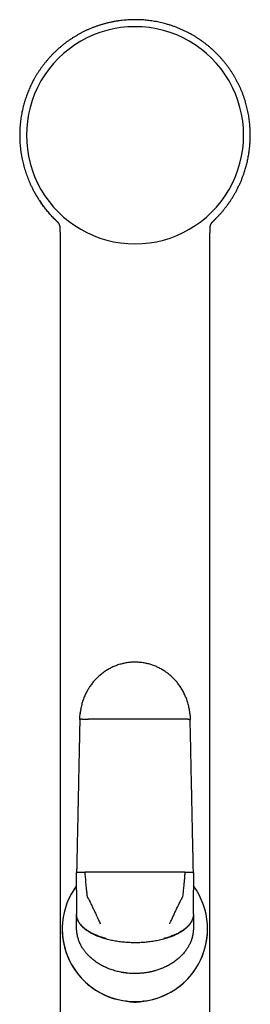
# Model space of a CAD drawing. Header units: millimetres. Extents: x 8 to 880, y 12 to 790.
# Tile 23 of 25: x 497 to 533, y 638 to 790. Entities that reach past the tile are written whole.
import ezdxf

# ---------------------------------------------------------------- set-up
doc = ezdxf.new("R2010")
doc.units = ezdxf.units.MM

msp = doc.modelspace()

# ---------------------------------------------------------------- linework, layer by layer
at = {"color": 7, "linetype": 'Continuous', "lineweight": 30}
for p, q in [((527.01, 759.07), (527.06, 759.12)), ((503.37, 758.19), (503.37, 758.15)), ((526.56, 758.2), (526.57, 758.22)), ((526.56, 758.15), (526.56, 758.18)), ((503.42, 754.84), (503.42, 754.84)), ((526.51, 754.84), (526.51, 754.84)), ((505.97, 656.01), (505.97, 658.74)), ((523.97, 658.74), (523.97, 656.01)), ((505.97, 656.01), (505.97, 655.76)), ((505.97, 655.76), (505.97, 654.26)), ((523.97, 655.76), (523.97, 656.01)), ((523.97, 654.26), (523.97, 655.76)), ((505.97, 654.26), (505.97, 653.43)), ((523.97, 653.43), (523.97, 654.26)), ((505.97, 653.43), (505.97, 652.3)), ((523.97, 652.3), (523.97, 653.43)), ((505.97, 652.3), (505.97, 652.26)), ((505.97, 651.41), (505.97, 652.26)), ((505.97, 650.18), (505.97, 651.41)), ((523.97, 652.26), (523.97, 652.3)), ((523.97, 652.26), (523.97, 651.41)), ((523.97, 651.41), (523.97, 650.18)), ((503.75, 650.04), (503.75, 650.04)), ((505.97, 650.17), (505.97, 650.18)), ((505.97, 650.17), (505.97, 650.17)), ((523.97, 650.18), (523.97, 650.17)), ((523.97, 650.17), (523.97, 650.17)), ((526.15, 650.04), (526.15, 650.04))]:
    msp.add_line(p, q, dxfattribs=at)
at = {"color": 7, "linetype": 'Continuous', "lineweight": 30, "flags": 128}
for points in [[(514.97, 658.8), (514.58, 658.8), (514.19, 658.8), (513.8, 658.8), (513.42, 658.8), (513.03, 658.8), (512.64, 658.8), (512.26, 658.8), (511.87, 658.8), (511.49, 658.8), (511.1, 658.8), (510.72, 658.79), (510.33, 658.79), (509.95, 658.79), (509.56, 658.79), (509.18, 658.79), (508.8, 658.79), (508.42, 658.79), (508.04, 658.78), (507.66, 658.78), (507.28, 658.78)], [(522.65, 658.78), (522.27, 658.78), (521.89, 658.78), (521.51, 658.79), (521.13, 658.79), (520.75, 658.79), (520.37, 658.79), (519.98, 658.79), (519.6, 658.79), (519.22, 658.79), (518.83, 658.8), (518.45, 658.8), (518.06, 658.8), (517.67, 658.8), (517.29, 658.8), (516.9, 658.8), (516.52, 658.8), (516.13, 658.8), (515.74, 658.8), (515.35, 658.8), (514.97, 658.8)]]:
    msp.add_lwpolyline(points, dxfattribs=at)
at = {"color": 7, "linetype": 'Continuous', "lineweight": 30}
for centre, radius, start, end in [((514.97, 772.32), 16.73, 89.997, 270.003), ((514.97, 772.32), 16.73, 269.997, 90.003), ((514.95, 650.04), 11.2, 143.3565, 331.0516), ((514.95, 650.04), 11.2, 331.0516, 36.4111), ((514.95, 650.04), 11.2, 180, 331.0516), ((514.95, 650.04), 11.2, 331.0516, 360)]:
    msp.add_arc(centre, radius, start, end, dxfattribs=at)
for points, knots in [([(514.97, 790.12), (514.82, 790.12), (514.53, 790.12), (514.09, 790.1), (513.66, 790.08), (513.22, 790.04), (512.8, 789.99), (512.35, 789.93), (511.88, 789.86), (511.39, 789.76), (510.91, 789.66), (510.43, 789.54), (509.95, 789.41), (509.49, 789.26), (509.03, 789.11), (508.58, 788.94), (508.14, 788.77), (507.72, 788.59), (507.3, 788.4), (506.9, 788.2), (506.5, 787.99), (506.11, 787.77), (505.73, 787.55), (505.36, 787.31), (504.99, 787.07), (504.64, 786.83), (504.3, 786.58), (503.97, 786.32), (503.65, 786.06), (503.32, 785.79), (502.99, 785.5), (502.67, 785.19), (502.35, 784.88), (502.05, 784.57), (501.76, 784.25), (501.48, 783.93), (501.21, 783.61), (500.94, 783.27), (500.67, 782.92), (500.41, 782.56), (500.16, 782.19), (499.92, 781.83), (499.7, 781.46), (499.49, 781.1), (499.29, 780.74), (499.1, 780.38), (498.92, 780.01), (498.75, 779.64), (498.59, 779.28), (498.45, 778.92), (498.31, 778.56), (498.18, 778.2), (498.06, 777.83), (497.94, 777.45), (497.84, 777.09), (497.74, 776.73), (497.66, 776.38), (497.58, 776.03), (497.51, 775.65), (497.43, 775.23), (497.36, 774.76), (497.3, 774.29), (497.26, 773.81), (497.22, 773.32), (497.2, 772.83), (497.2, 772.33), (497.2, 771.83), (497.22, 771.32), (497.26, 770.82), (497.31, 770.32), (497.37, 769.81), (497.45, 769.33), (497.53, 768.87), (497.62, 768.44), (497.72, 768.01), (497.83, 767.57), (497.96, 767.14), (498.09, 766.72), (498.23, 766.3), (498.38, 765.9), (498.53, 765.49), (498.7, 765.09), (498.89, 764.67), (499.11, 764.22), (499.35, 763.75), (499.57, 763.36), (499.76, 763.02), (499.92, 762.76), (500.09, 762.5), (500.26, 762.23), (500.44, 761.96), (500.63, 761.7), (500.82, 761.44), (501, 761.2), (501.18, 760.98), (501.34, 760.77), (501.51, 760.58), (501.66, 760.4), (501.81, 760.23), (501.95, 760.07), (502.08, 759.93), (502.2, 759.8), (502.31, 759.68), (502.41, 759.58), (502.5, 759.49), (502.58, 759.41), (502.64, 759.35), (502.7, 759.3), (502.74, 759.26), (502.77, 759.22), (502.8, 759.19), (502.83, 759.16), (502.85, 759.14), (502.86, 759.12), (502.87, 759.12)], [0, 0, 0, 0, 0.010284, 0.020523, 0.030713, 0.04085, 0.050932, 0.060955, 0.072687, 0.084328, 0.095873, 0.107318, 0.118864, 0.130299, 0.141619, 0.152822, 0.163903, 0.174659, 0.185294, 0.195816, 0.206231, 0.216732, 0.227136, 0.237448, 0.247675, 0.25781, 0.267666, 0.277418, 0.287057, 0.296577, 0.307242, 0.317735, 0.328076, 0.338292, 0.348379, 0.358336, 0.368161, 0.377851, 0.388543, 0.399061, 0.409405, 0.419571, 0.429558, 0.439365, 0.44899, 0.458433, 0.468129, 0.477624, 0.486929, 0.496055, 0.504999, 0.51376, 0.523109, 0.532237, 0.541143, 0.549825, 0.558284, 0.566516, 0.574529, 0.585507, 0.59657, 0.607717, 0.618945, 0.630458, 0.642051, 0.653731, 0.665501, 0.677361, 0.689097, 0.700922, 0.712837, 0.724841, 0.735098, 0.745422, 0.755812, 0.76627, 0.776796, 0.787391, 0.797445, 0.807546, 0.817688, 0.827874, 0.838106, 0.850324, 0.862615, 0.874986, 0.882314, 0.889671, 0.896894, 0.903881, 0.911892, 0.919568, 0.926911, 0.933919, 0.940593, 0.946932, 0.952783, 0.958314, 0.963519, 0.968398, 0.972951, 0.977176, 0.981075, 0.984218, 0.987111, 0.989754, 0.992147, 0.993603, 0.994948, 0.996188, 0.997099, 0.998045, 0.999062, 1, 1, 1, 1]), ([(527.06, 759.12), (527.06, 759.12), (527.07, 759.12), (527.07, 759.13), (527.08, 759.14), (527.08, 759.14), (527.08, 759.15), (527.08, 759.15), (527.08, 759.15), (527.08, 759.15), (527.08, 759.15), (527.08, 759.15), (527.09, 759.15), (527.09, 759.15), (527.09, 759.16), (527.1, 759.16), (527.12, 759.18), (527.15, 759.21), (527.2, 759.26), (527.26, 759.32), (527.32, 759.38), (527.4, 759.46), (527.49, 759.55), (527.58, 759.64), (527.67, 759.74), (527.77, 759.84), (527.86, 759.94), (527.96, 760.05), (528.14, 760.24), (528.38, 760.52), (528.68, 760.88), (528.97, 761.25), (529.23, 761.6), (529.49, 761.96), (529.73, 762.32), (529.97, 762.69), (530.2, 763.07), (530.43, 763.47), (530.66, 763.89), (530.88, 764.34), (531.1, 764.8), (531.31, 765.27), (531.5, 765.75), (531.68, 766.24), (531.83, 766.69), (531.96, 767.08), (532.05, 767.41), (532.15, 767.75), (532.24, 768.1), (532.32, 768.47), (532.39, 768.84), (532.46, 769.21), (532.53, 769.59), (532.58, 769.98), (532.63, 770.38), (532.67, 770.78), (532.7, 771.17), (532.72, 771.57), (532.73, 771.97), (532.74, 772.38), (532.73, 772.79), (532.71, 773.22), (532.69, 773.64), (532.65, 774.06), (532.61, 774.47), (532.55, 774.89), (532.49, 775.31), (532.41, 775.74), (532.32, 776.17), (532.22, 776.59), (532.12, 777.01), (532, 777.44), (531.86, 777.87), (531.72, 778.3), (531.56, 778.73), (531.39, 779.16), (531.21, 779.58), (531.02, 779.98), (530.83, 780.37), (530.63, 780.76), (530.41, 781.15), (530.19, 781.54), (529.94, 781.93), (529.7, 782.3), (529.45, 782.65), (529.21, 782.99), (528.95, 783.33), (528.68, 783.66), (528.4, 783.99), (528.12, 784.31), (527.83, 784.63), (527.52, 784.94), (527.2, 785.25), (526.88, 785.56), (526.53, 785.86), (526.18, 786.15), (525.81, 786.44), (525.44, 786.72), (525.05, 786.99), (524.66, 787.25), (524.27, 787.51), (523.86, 787.75), (523.43, 787.99), (523, 788.21), (522.55, 788.43), (522.1, 788.64), (521.64, 788.83), (521.17, 789.01), (520.69, 789.18), (520.21, 789.34), (519.74, 789.47), (519.29, 789.59), (518.87, 789.69), (518.43, 789.78), (517.99, 789.87), (517.55, 789.94), (517.11, 790), (516.68, 790.04), (516.26, 790.08), (515.83, 790.11), (515.4, 790.12), (515.11, 790.12), (514.97, 790.12)], [0, 0, 0, 0, 0.000618, 0.001224, 0.001684, 0.001993, 0.002091, 0.002126, 0.002153, 0.002163, 0.002171, 0.002207, 0.002236, 0.002291, 0.002399, 0.002625, 0.003129, 0.004281, 0.005808, 0.007675, 0.009904, 0.012497, 0.015452, 0.01877, 0.021632, 0.024719, 0.028029, 0.031564, 0.035239, 0.04625, 0.057349, 0.068528, 0.078578, 0.088695, 0.098882, 0.109141, 0.119474, 0.129884, 0.141566, 0.153351, 0.165244, 0.177248, 0.189369, 0.201612, 0.213972, 0.222099, 0.230265, 0.238497, 0.246961, 0.25569, 0.264683, 0.273403, 0.282359, 0.29155, 0.300977, 0.310639, 0.319628, 0.328812, 0.338192, 0.347769, 0.357542, 0.367513, 0.377688, 0.387194, 0.396871, 0.406717, 0.416731, 0.426911, 0.437257, 0.447284, 0.457458, 0.467777, 0.478239, 0.488843, 0.499586, 0.510466, 0.521482, 0.531496, 0.541644, 0.551924, 0.562336, 0.572877, 0.583546, 0.594341, 0.604063, 0.613881, 0.623795, 0.633802, 0.6439, 0.653904, 0.663992, 0.674162, 0.684413, 0.694967, 0.705649, 0.716449, 0.727357, 0.738364, 0.749258, 0.760224, 0.771255, 0.782355, 0.793735, 0.805202, 0.816765, 0.828433, 0.840216, 0.851902, 0.863689, 0.875574, 0.887554, 0.897789, 0.908088, 0.918446, 0.928861, 0.93933, 0.949848, 0.959809, 0.969807, 0.979841, 0.989906, 1, 1, 1, 1]), ([(502.92, 759.07), (502.85, 759.14), (502.69, 759.29), (502.46, 759.52), (502.22, 759.77), (501.98, 760.03), (501.74, 760.3), (501.5, 760.58), (501.27, 760.85), (501.07, 761.11), (500.88, 761.36), (500.7, 761.6), (500.54, 761.83), (500.43, 761.98), (500.38, 762.05), (500.37, 762.07), (500.36, 762.09), (500.34, 762.11), (500.33, 762.13), (500.32, 762.15), (500.29, 762.18), (500.28, 762.21), (500.27, 762.23)], [0, 0, 0, 0, 0.071491, 0.153858, 0.238608, 0.320438, 0.414491, 0.503857, 0.588378, 0.667913, 0.742339, 0.81818, 0.887585, 0.943253, 0.949183, 0.955047, 0.960847, 0.966582, 0.972252, 0.977857, 0.983397, 1, 1, 1, 1]), ([(502.92, 759.07), (502.92, 759.07), (502.92, 759.07), (502.93, 759.06), (502.94, 759.05), (502.95, 759.04), (502.95, 759.04), (502.96, 759.03), (502.97, 759.02), (502.97, 759.02), (502.98, 759.01), (502.98, 759.01), (502.98, 759), (502.99, 759), (502.99, 759), (502.99, 758.99), (503, 758.99), (503, 758.99), (503, 758.98), (503.01, 758.98), (503.02, 758.97), (503.03, 758.96), (503.03, 758.95), (503.04, 758.94), (503.06, 758.93), (503.07, 758.91), (503.08, 758.9), (503.09, 758.88), (503.1, 758.87), (503.11, 758.85), (503.12, 758.84), (503.13, 758.82), (503.15, 758.81), (503.16, 758.79), (503.17, 758.77), (503.18, 758.76), (503.19, 758.74), (503.2, 758.72), (503.21, 758.71), (503.21, 758.7), (503.22, 758.69), (503.23, 758.68), (503.23, 758.67), (503.24, 758.66), (503.24, 758.65), (503.25, 758.62), (503.27, 758.58), (503.29, 758.53), (503.3, 758.5), (503.31, 758.48), (503.31, 758.47), (503.32, 758.46), (503.32, 758.45), (503.32, 758.45), (503.32, 758.44), (503.32, 758.43), (503.33, 758.43), (503.33, 758.42), (503.33, 758.41), (503.33, 758.4), (503.34, 758.39), (503.34, 758.38), (503.34, 758.37), (503.34, 758.36), (503.35, 758.34), (503.35, 758.34), (503.35, 758.33), (503.35, 758.32), (503.35, 758.31), (503.36, 758.3), (503.36, 758.29), (503.36, 758.28), (503.36, 758.26), (503.36, 758.25), (503.36, 758.24), (503.37, 758.23), (503.37, 758.22), (503.37, 758.22)], [0, 0, 0, 0, 0.002923, 0.014404, 0.025206, 0.035329, 0.044774, 0.053388, 0.061348, 0.068653, 0.075303, 0.080687, 0.08555, 0.08989, 0.093708, 0.097248, 0.100862, 0.104555, 0.108327, 0.119534, 0.131381, 0.143801, 0.156534, 0.169555, 0.186578, 0.203827, 0.221142, 0.238522, 0.255969, 0.273492, 0.291375, 0.309752, 0.328622, 0.347987, 0.367823, 0.38781, 0.407843, 0.427921, 0.441748, 0.455294, 0.468369, 0.480971, 0.493101, 0.50476, 0.515946, 0.52666, 0.594655, 0.662789, 0.682477, 0.701642, 0.720282, 0.727462, 0.73458, 0.742011, 0.749895, 0.758233, 0.767024, 0.777132, 0.78778, 0.798968, 0.810695, 0.822953, 0.835316, 0.847559, 0.858675, 0.869689, 0.880602, 0.891413, 0.902122, 0.912934, 0.924376, 0.936474, 0.94923, 0.962642, 0.976712, 0.991438, 1, 1, 1, 1]), ([(526.57, 758.22), (526.57, 758.22), (526.57, 758.23), (526.57, 758.24), (526.57, 758.25), (526.57, 758.26), (526.57, 758.27), (526.57, 758.28), (526.57, 758.29), (526.58, 758.3), (526.58, 758.3), (526.58, 758.31), (526.58, 758.32), (526.58, 758.33), (526.59, 758.34), (526.59, 758.36), (526.59, 758.37), (526.59, 758.38), (526.6, 758.39), (526.6, 758.4), (526.6, 758.41), (526.6, 758.42), (526.6, 758.42), (526.61, 758.43), (526.61, 758.44), (526.61, 758.45), (526.61, 758.46), (526.62, 758.46), (526.62, 758.48), (526.62, 758.49), (526.63, 758.51), (526.64, 758.53), (526.65, 758.55), (526.66, 758.58), (526.68, 758.62), (526.69, 758.65), (526.7, 758.66), (526.7, 758.67), (526.71, 758.68), (526.71, 758.69), (526.72, 758.7), (526.73, 758.72), (526.75, 758.75), (526.77, 758.78), (526.78, 758.8), (526.79, 758.82), (526.81, 758.84), (526.82, 758.85), (526.83, 758.87), (526.85, 758.89), (526.86, 758.9), (526.87, 758.92), (526.88, 758.93), (526.89, 758.94), (526.9, 758.95), (526.91, 758.96), (526.92, 758.97), (526.92, 758.98), (526.93, 758.98), (526.93, 758.99), (526.94, 758.99), (526.94, 759), (526.94, 759), (526.95, 759), (526.95, 759.01), (526.95, 759.01), (526.96, 759.01), (526.96, 759.02), (526.97, 759.02), (526.97, 759.03), (526.98, 759.04), (526.99, 759.05), (527, 759.05), (527, 759.06), (527.01, 759.07), (527.01, 759.07), (527.02, 759.07)], [0, 0, 0, 0, 0.005878, 0.019371, 0.031597, 0.043343, 0.054608, 0.065393, 0.075697, 0.085521, 0.094864, 0.103992, 0.113195, 0.122472, 0.140911, 0.159637, 0.170405, 0.181256, 0.19186, 0.20205, 0.211828, 0.221191, 0.230142, 0.238679, 0.248825, 0.258318, 0.267158, 0.27571, 0.284378, 0.304511, 0.325246, 0.34654, 0.367954, 0.389368, 0.473353, 0.484469, 0.496092, 0.508223, 0.520861, 0.534007, 0.54766, 0.561815, 0.601171, 0.64035, 0.663234, 0.685446, 0.706985, 0.727853, 0.748276, 0.768606, 0.785613, 0.802557, 0.819426, 0.835955, 0.848627, 0.861022, 0.87304, 0.884451, 0.889363, 0.894151, 0.898815, 0.903356, 0.907855, 0.911841, 0.916338, 0.921343, 0.926858, 0.932882, 0.940206, 0.948165, 0.956759, 0.965987, 0.97585, 0.986347, 0.997479, 1, 1, 1, 1]), ([(503.37, 758.23), (503.37, 758.23), (503.37, 758.22), (503.37, 758.22), (503.37, 758.21), (503.37, 758.2), (503.37, 758.2), (503.37, 758.2)], [0, 0, 0, 0, 0.053359, 0.32944, 0.597752, 0.856068, 1, 1, 1, 1]), ([(503.37, 758.2), (503.37, 758.21), (503.37, 758.21), (503.37, 758.22), (503.37, 758.22)], [0, 0, 0, 0, 0.590864, 1, 1, 1, 1]), ([(503.37, 758.13), (503.37, 758.11), (503.37, 758.06), (503.38, 757.95), (503.39, 757.84), (503.39, 757.75), (503.39, 757.69), (503.4, 757.64), (503.4, 757.6), (503.4, 757.57), (503.4, 757.55), (503.4, 757.54), (503.4, 757.53), (503.4, 757.52), (503.4, 757.5), (503.4, 757.48), (503.4, 757.45), (503.41, 757.4), (503.41, 757.33), (503.41, 757.25), (503.41, 757.15), (503.41, 757.04), (503.42, 756.92), (503.42, 756.78), (503.42, 756.62), (503.42, 756.46), (503.42, 756.27), (503.42, 756.08), (503.42, 755.87), (503.42, 755.64), (503.42, 755.4), (503.42, 755.15), (503.42, 754.96), (503.42, 754.86), (503.42, 754.84)], [0, 0, 0, 0, 0.016938, 0.056538, 0.097812, 0.117836, 0.137194, 0.153375, 0.166257, 0.175836, 0.181673, 0.184773, 0.18654, 0.189593, 0.193992, 0.199739, 0.206832, 0.223335, 0.244367, 0.269927, 0.299178, 0.332728, 0.370577, 0.41273, 0.459188, 0.509953, 0.565028, 0.624413, 0.68811, 0.756121, 0.828446, 0.905084, 0.986038, 1, 1, 1, 1]), ([(526.51, 754.84), (526.51, 754.86), (526.51, 754.98), (526.51, 755.18), (526.51, 755.44), (526.51, 755.69), (526.51, 755.92), (526.51, 756.13), (526.51, 756.33), (526.51, 756.5), (526.51, 756.66), (526.52, 756.8), (526.52, 756.93), (526.52, 757.04), (526.52, 757.14), (526.52, 757.22), (526.52, 757.29), (526.53, 757.34), (526.53, 757.39), (526.53, 757.42), (526.53, 757.45), (526.53, 757.47), (526.53, 757.48), (526.53, 757.5), (526.53, 757.52), (526.53, 757.56), (526.53, 757.6), (526.54, 757.65), (526.54, 757.7), (526.54, 757.78), (526.55, 757.87), (526.55, 757.97), (526.56, 758.06), (526.56, 758.12), (526.56, 758.14)], [0, 0, 0, 0, 0.018027, 0.102413, 0.181974, 0.25671, 0.326622, 0.391709, 0.451971, 0.502975, 0.549928, 0.592831, 0.631685, 0.666493, 0.697255, 0.720282, 0.740373, 0.757527, 0.771746, 0.781008, 0.788391, 0.793897, 0.797526, 0.800734, 0.808855, 0.82172, 0.833124, 0.847205, 0.863956, 0.887549, 0.914896, 0.94592, 0.980529, 1, 1, 1, 1]), ([(526.57, 758.2), (526.57, 758.2), (526.57, 758.2), (526.57, 758.2), (526.57, 758.21), (526.57, 758.22), (526.57, 758.23), (526.57, 758.23)], [0, 0, 0, 0, 0.0827139, 0.2443152, 0.5587839, 0.9191868, 1, 1, 1, 1]), ([(503.42, 754.84), (503.42, 754.73), (503.42, 754.43), (503.42, 753.94), (503.42, 753.39), (503.42, 752.84), (503.42, 752.31), (503.42, 751.8), (503.42, 751.3), (503.42, 750.8), (503.42, 750.32), (503.42, 749.84), (503.42, 749.38), (503.42, 748.93), (503.42, 748.49), (503.42, 748.06), (503.42, 747.64), (503.42, 747.24), (503.42, 746.85), (503.42, 746.47), (503.42, 746.09), (503.42, 745.72), (503.42, 745.35), (503.42, 744.76), (503.42, 743.97), (503.42, 742.91), (503.42, 741.81), (503.42, 740.67), (503.42, 739.54), (503.42, 738.41), (503.42, 737.3), (503.42, 736.18), (503.42, 730.78), (503.42, 717.43), (503.42, 693.88), (503.42, 672.37), (503.42, 658.77), (503.42, 655.35), (503.42, 654.13), (503.42, 652.92), (503.42, 651.72), (503.42, 650.62), (503.42, 649.61), (503.42, 648.9), (503.42, 648.4), (503.42, 648.12), (503.42, 647.82), (503.42, 647.51), (503.42, 647.19), (503.42, 646.85), (503.42, 646.5), (503.42, 646.14), (503.42, 645.76), (503.42, 645.37), (503.42, 644.97), (503.42, 644.56), (503.42, 644.13), (503.42, 643.69), (503.42, 643.24), (503.42, 642.76), (503.42, 642.27), (503.42, 641.77), (503.42, 641.26), (503.42, 640.74), (503.42, 640.21), (503.42, 639.66), (503.42, 639.1), (503.42, 638.52), (503.42, 637.92), (503.42, 637.31), (503.42, 636.68), (503.42, 636.06), (503.42, 635.64), (503.42, 635.44)], [0, 0, 0, 0, 0.002783, 0.007563, 0.012243, 0.016821, 0.02122, 0.02552, 0.029724, 0.03383, 0.037919, 0.041907, 0.045793, 0.049578, 0.053261, 0.056843, 0.060324, 0.063703, 0.06698, 0.070157, 0.073285, 0.076405, 0.079515, 0.082616, 0.091097, 0.099507, 0.109171, 0.118742, 0.128218, 0.137603, 0.146961, 0.15632, 0.165678, 0.282663, 0.491585, 0.757505, 0.82303, 0.833326, 0.84356, 0.853695, 0.863732, 0.87367, 0.881393, 0.889055, 0.891451, 0.893843, 0.896313, 0.898898, 0.9016, 0.904417, 0.907349, 0.910398, 0.913562, 0.916842, 0.920177, 0.923622, 0.92718, 0.930849, 0.9347, 0.938666, 0.942748, 0.946946, 0.951259, 0.955608, 0.960069, 0.964642, 0.969326, 0.974221, 0.979232, 0.984359, 0.989602, 0.994962, 1, 1, 1, 1]), ([(526.51, 635.44), (526.51, 635.63), (526.51, 636.01), (526.51, 636.6), (526.51, 637.21), (526.51, 637.8), (526.51, 638.36), (526.51, 638.91), (526.51, 639.43), (526.51, 639.94), (526.51, 640.44), (526.51, 640.94), (526.51, 641.45), (526.51, 641.97), (526.51, 642.47), (526.51, 642.96), (526.51, 643.43), (526.51, 643.89), (526.51, 644.34), (526.51, 644.77), (526.51, 645.19), (526.51, 645.59), (526.51, 645.98), (526.51, 646.35), (526.51, 646.71), (526.51, 647.06), (526.51, 647.39), (526.51, 647.7), (526.51, 647.98), (526.51, 648.25), (526.51, 648.51), (526.51, 648.77), (526.51, 649.03), (526.51, 649.29), (526.51, 649.82), (526.51, 650.62), (526.51, 651.7), (526.51, 652.79), (526.51, 653.89), (526.51, 655), (526.51, 656.11), (526.51, 661.51), (526.51, 674.86), (526.51, 693.12), (526.51, 712.02), (526.51, 725.21), (526.52, 733.52), (526.52, 736.95), (526.52, 738.18), (526.52, 739.41), (526.52, 740.66), (526.52, 741.88), (526.52, 743.1), (526.52, 744.3), (526.52, 745.24), (526.52, 745.91), (526.52, 746.32), (526.52, 746.74), (526.52, 747.17), (526.52, 747.61), (526.52, 748.07), (526.52, 748.54), (526.52, 749.03), (526.52, 749.53), (526.52, 750.05), (526.52, 750.58), (526.52, 751.13), (526.52, 751.69), (526.52, 752.25), (526.52, 752.8), (526.52, 753.36), (526.52, 753.92), (526.52, 754.42), (526.51, 754.73), (526.51, 754.84)], [0, 0, 0, 0, 0.004604, 0.00976, 0.014809, 0.019752, 0.024587, 0.029048, 0.033413, 0.037683, 0.041858, 0.045938, 0.050379, 0.054701, 0.058904, 0.062989, 0.066955, 0.070803, 0.074532, 0.078142, 0.081634, 0.085007, 0.088262, 0.091397, 0.094414, 0.097313, 0.100093, 0.102754, 0.105043, 0.107239, 0.109414, 0.111594, 0.113778, 0.115967, 0.118162, 0.127118, 0.136156, 0.145275, 0.154476, 0.163758, 0.17311, 0.182471, 0.299479, 0.508415, 0.641368, 0.774312, 0.839822, 0.850116, 0.86041, 0.870723, 0.881141, 0.891672, 0.901604, 0.911635, 0.921766, 0.925199, 0.928644, 0.932118, 0.935706, 0.939417, 0.943251, 0.947208, 0.951289, 0.955493, 0.959821, 0.964271, 0.968845, 0.973543, 0.978363, 0.982891, 0.987521, 0.992256, 0.997094, 1, 1, 1, 1]), ([(523.42, 683.24), (523.42, 683.26), (523.4, 683.4), (523.37, 683.65), (523.31, 684), (523.24, 684.34), (523.16, 684.69), (523.06, 685.03), (522.95, 685.37), (522.83, 685.68), (522.7, 685.97), (522.57, 686.27), (522.42, 686.56), (522.26, 686.85), (522.1, 687.12), (521.92, 687.39), (521.74, 687.65), (521.54, 687.91), (521.34, 688.16), (521.13, 688.4), (520.92, 688.62), (520.7, 688.84), (520.47, 689.05), (520.23, 689.25), (519.99, 689.44), (519.74, 689.62), (519.48, 689.79), (519.22, 689.96), (518.95, 690.11), (518.68, 690.26), (518.4, 690.39), (518.12, 690.51), (517.83, 690.63), (517.54, 690.73), (517.25, 690.82), (516.96, 690.9), (516.67, 690.96), (516.36, 691.02), (516.03, 691.07), (515.68, 691.11), (515.33, 691.14), (514.98, 691.14), (514.65, 691.14), (514.32, 691.12), (514.01, 691.09), (513.71, 691.05), (513.41, 690.99), (513.11, 690.93), (512.81, 690.85), (512.5, 690.76), (512.17, 690.65), (511.86, 690.53), (511.56, 690.4), (511.27, 690.26), (510.98, 690.11), (510.71, 689.96), (510.44, 689.79), (510.17, 689.61), (509.91, 689.41), (509.65, 689.21), (509.4, 688.99), (509.16, 688.76), (508.94, 688.54), (508.73, 688.32), (508.53, 688.09), (508.34, 687.84), (508.15, 687.59), (507.97, 687.33), (507.8, 687.07), (507.65, 686.81), (507.5, 686.53), (507.36, 686.25), (507.22, 685.95), (507.08, 685.63), (506.96, 685.28), (506.84, 684.93), (506.75, 684.57), (506.66, 684.23), (506.6, 683.9), (506.55, 683.58), (506.52, 683.35), (506.51, 683.21), (506.51, 683.18)], [0, 0, 0, 0, 0.002869, 0.016395, 0.030172, 0.043943, 0.057946, 0.072173, 0.086616, 0.099034, 0.111594, 0.12429, 0.137115, 0.150061, 0.16312, 0.175528, 0.18802, 0.20059, 0.213228, 0.225926, 0.237999, 0.25011, 0.262253, 0.27442, 0.286603, 0.298794, 0.310986, 0.323172, 0.335344, 0.347494, 0.359616, 0.371703, 0.383747, 0.395743, 0.407683, 0.419562, 0.431373, 0.443111, 0.457093, 0.470952, 0.48468, 0.49827, 0.511714, 0.524124, 0.536396, 0.548526, 0.560509, 0.57234, 0.584018, 0.597579, 0.610916, 0.624027, 0.636909, 0.649787, 0.662423, 0.674816, 0.68724, 0.699937, 0.712674, 0.725674, 0.738937, 0.752459, 0.764134, 0.77599, 0.788026, 0.800237, 0.812618, 0.825165, 0.837141, 0.849253, 0.861496, 0.873864, 0.886349, 0.90067, 0.915122, 0.929694, 0.944371, 0.959141, 0.971509, 0.983924, 0.996375, 1, 1, 1, 1]), ([(506.47, 682.32), (506.47, 682.43), (506.47, 682.66), (506.49, 682.99), (506.51, 683.21), (506.52, 683.31)], [0, 0, 0, 0, 0.345265, 0.690234, 1, 1, 1, 1]), ([(523.42, 683.25), (523.42, 683.22), (523.43, 683.1), (523.45, 682.89), (523.46, 682.6), (523.47, 682.41), (523.47, 682.32)], [0, 0, 0, 0, 0.08266, 0.393787, 0.699581, 1, 1, 1, 1]), ([(506.47, 682.32), (506.46, 682.19), (506.46, 681.93), (506.45, 681.54), (506.44, 681.17), (506.43, 680.81), (506.43, 680.46), (506.42, 680.13), (506.41, 679.81), (506.41, 679.49), (506.4, 679.19), (506.39, 678.9), (506.39, 678.61), (506.38, 678.35), (506.38, 678.09), (506.37, 677.85), (506.37, 677.63), (506.36, 677.42), (506.36, 677.22), (506.35, 677.04), (506.35, 676.85), (506.34, 676.45), (506.33, 675.97), (506.32, 675.4), (506.31, 674.97), (506.3, 674.54), (506.29, 674.12), (506.28, 673.7), (506.28, 673.3), (506.27, 672.92), (506.26, 672.55), (506.25, 672.2), (506.25, 671.87), (506.24, 671.61), (506.24, 671.39), (506.23, 671.23), (506.23, 671.05), (506.22, 670.86), (506.22, 670.65), (506.21, 670.43), (506.21, 670.2), (506.2, 669.95), (506.2, 669.69), (506.19, 669.42), (506.19, 669.14), (506.18, 668.84), (506.17, 668.54), (506.17, 668.21), (506.16, 667.86), (506.15, 667.48), (506.14, 667.09), (506.14, 666.69), (506.13, 666.27), (506.12, 665.84), (506.11, 665.41), (506.1, 664.97), (506.09, 664.52), (506.08, 664.06), (506.07, 663.58), (506.06, 663.09), (506.05, 662.59), (506.04, 662.07), (506.03, 661.54), (506.01, 661.01), (506, 660.46), (505.99, 659.9), (505.98, 659.32), (505.97, 658.94), (505.97, 658.74)], [0, 0, 0, 0, 0.0168782, 0.0332139, 0.0490071, 0.0642578, 0.078966, 0.0931317, 0.1067548, 0.1198354, 0.1329569, 0.145483, 0.1574136, 0.1687488, 0.1794885, 0.1896327, 0.1991814, 0.2081347, 0.2164924, 0.2242724, 0.2318818, 0.2394913, 0.2753645, 0.2935631, 0.3117617, 0.3299603, 0.3480993, 0.3657282, 0.3827538, 0.3991763, 0.4149955, 0.4294697, 0.443399, 0.4567846, 0.4632829, 0.4703457, 0.4779729, 0.4861646, 0.4949208, 0.5042414, 0.5141264, 0.524576, 0.5355899, 0.5471684, 0.5590894, 0.571555, 0.5845651, 0.5981196, 0.6133684, 0.6292521, 0.6457708, 0.6629244, 0.680713, 0.6991364, 0.7170886, 0.7356052, 0.7546862, 0.7743316, 0.7945414, 0.8153156, 0.8366541, 0.858557, 0.8810243, 0.9040558, 0.9272254, 0.9509393, 0.9751975, 1, 1, 1, 1]), ([(506.84, 682.34), (506.81, 682.34), (506.75, 682.34), (506.67, 682.34), (506.61, 682.33), (506.55, 682.33), (506.51, 682.33), (506.49, 682.33), (506.47, 682.32), (506.47, 682.32), (506.47, 682.32)], [0, 0, 0, 0, 0.128371, 0.256828, 0.38483, 0.511835, 0.637322, 0.7608, 0.881824, 1, 1, 1, 1]), ([(506.84, 682.34), (506.87, 682.34), (506.93, 682.35), (507.04, 682.35), (507.15, 682.35), (507.27, 682.35), (507.39, 682.35), (507.52, 682.36), (507.65, 682.36), (507.74, 682.36), (507.78, 682.36)], [0, 0, 0, 0, 0.131904, 0.262655, 0.391776, 0.518841, 0.643479, 0.765379, 0.884286, 1, 1, 1, 1]), ([(514.97, 682.38), (514.74, 682.38), (514.29, 682.38), (513.62, 682.37), (512.94, 682.37), (512.27, 682.37), (511.59, 682.37), (510.93, 682.37), (510.29, 682.37), (509.66, 682.37), (509.03, 682.36), (508.4, 682.36), (507.99, 682.36), (507.78, 682.36)], [0, 0, 0, 0, 0.093098, 0.18629, 0.279559, 0.372891, 0.466269, 0.55968, 0.647768, 0.735857, 0.823934, 0.911986, 1, 1, 1, 1]), ([(522.15, 682.36), (521.93, 682.36), (521.49, 682.36), (520.83, 682.36), (520.16, 682.37), (519.49, 682.37), (518.82, 682.37), (518.16, 682.37), (517.51, 682.37), (516.88, 682.37), (516.24, 682.37), (515.6, 682.38), (515.18, 682.38), (514.97, 682.38)], [0, 0, 0, 0, 0.0933491, 0.1867404, 0.2801582, 0.3735866, 0.4670101, 0.5604131, 0.6484462, 0.7364343, 0.8243645, 0.912224, 1, 1, 1, 1]), ([(523.1, 682.34), (523.07, 682.34), (523, 682.35), (522.9, 682.35), (522.78, 682.35), (522.66, 682.35), (522.54, 682.35), (522.41, 682.36), (522.28, 682.36), (522.19, 682.36), (522.15, 682.36)], [0, 0, 0, 0, 0.131904, 0.262655, 0.391776, 0.518841, 0.643479, 0.765379, 0.884286, 1, 1, 1, 1]), ([(523.1, 682.34), (523.13, 682.34), (523.19, 682.34), (523.26, 682.34), (523.33, 682.33), (523.38, 682.33), (523.42, 682.33), (523.45, 682.33), (523.46, 682.32), (523.47, 682.32), (523.47, 682.32)], [0, 0, 0, 0, 0.128371, 0.256828, 0.38483, 0.511835, 0.637322, 0.7608, 0.881824, 1, 1, 1, 1]), ([(523.97, 658.74), (523.96, 658.88), (523.96, 659.14), (523.95, 659.52), (523.94, 659.9), (523.93, 660.25), (523.93, 660.6), (523.92, 660.94), (523.91, 661.26), (523.91, 661.57), (523.9, 661.87), (523.89, 662.17), (523.89, 662.45), (523.88, 662.72), (523.88, 662.97), (523.87, 663.21), (523.87, 663.44), (523.86, 663.65), (523.86, 663.84), (523.85, 664.03), (523.85, 664.21), (523.84, 664.61), (523.83, 665.1), (523.82, 665.67), (523.81, 666.1), (523.8, 666.52), (523.79, 666.95), (523.78, 667.36), (523.77, 667.76), (523.77, 668.15), (523.76, 668.52), (523.75, 668.87), (523.74, 669.19), (523.74, 669.46), (523.73, 669.67), (523.73, 669.84), (523.73, 670.02), (523.72, 670.21), (523.72, 670.42), (523.71, 670.64), (523.71, 670.87), (523.7, 671.12), (523.7, 671.38), (523.69, 671.65), (523.69, 671.93), (523.68, 672.22), (523.67, 672.53), (523.67, 672.86), (523.66, 673.21), (523.65, 673.59), (523.64, 673.98), (523.63, 674.38), (523.62, 674.8), (523.62, 675.22), (523.61, 675.66), (523.6, 676.09), (523.59, 676.54), (523.58, 677.01), (523.57, 677.48), (523.56, 677.97), (523.55, 678.47), (523.54, 678.99), (523.53, 679.52), (523.51, 680.06), (523.5, 680.61), (523.49, 681.17), (523.48, 681.74), (523.47, 682.12), (523.47, 682.32)], [0, 0, 0, 0, 0.016878, 0.033214, 0.049007, 0.064258, 0.078966, 0.093132, 0.106755, 0.119836, 0.132957, 0.145483, 0.157414, 0.168749, 0.179489, 0.189633, 0.199182, 0.208136, 0.216493, 0.224273, 0.231883, 0.239492, 0.275365, 0.293564, 0.311763, 0.329961, 0.3481, 0.365729, 0.382755, 0.399178, 0.414997, 0.429471, 0.443401, 0.456786, 0.463285, 0.470347, 0.477974, 0.486166, 0.494922, 0.504243, 0.514128, 0.524577, 0.535591, 0.54717, 0.559091, 0.571556, 0.584566, 0.598121, 0.613369, 0.629253, 0.645772, 0.662925, 0.680714, 0.699137, 0.71709, 0.735606, 0.754687, 0.774332, 0.794542, 0.815316, 0.836655, 0.858558, 0.881025, 0.904056, 0.927226, 0.95094, 0.975198, 1, 1, 1, 1]), ([(505.97, 658.74), (505.97, 658.74), (505.97, 658.75), (505.99, 658.75), (506.01, 658.75), (506.05, 658.76), (506.11, 658.76), (506.17, 658.76), (506.25, 658.77), (506.31, 658.77), (506.34, 658.77)], [0, 0, 0, 0, 0.118176, 0.2392, 0.362678, 0.488165, 0.61517, 0.743172, 0.871629, 1, 1, 1, 1]), ([(506.34, 658.77), (506.37, 658.77), (506.43, 658.77), (506.54, 658.77), (506.65, 658.77), (506.77, 658.78), (506.89, 658.78), (507.02, 658.78), (507.15, 658.78), (507.24, 658.78), (507.28, 658.78)], [0, 0, 0, 0, 0.1319038, 0.2626546, 0.3917757, 0.5188408, 0.6434792, 0.765379, 0.8842857, 1, 1, 1, 1]), ([(507.63, 655.03), (507.61, 655.26), (507.55, 655.73), (507.48, 656.43), (507.41, 657.17), (507.35, 657.96), (507.3, 658.51), (507.28, 658.78)], [0, 0, 0, 0, 0.185902, 0.372946, 0.560808, 0.781112, 1, 1, 1, 1]), ([(522.65, 658.78), (522.63, 658.55), (522.6, 658.08), (522.54, 657.38), (522.47, 656.64), (522.39, 655.85), (522.33, 655.3), (522.3, 655.03)], [0, 0, 0, 0, 0.185634, 0.372281, 0.559969, 0.780783, 1, 1, 1, 1]), ([(522.65, 658.78), (522.69, 658.78), (522.78, 658.78), (522.91, 658.78), (523.04, 658.78), (523.16, 658.78), (523.28, 658.77), (523.4, 658.77), (523.5, 658.77), (523.57, 658.77), (523.6, 658.77)], [0, 0, 0, 0, 0.115714, 0.234621, 0.356521, 0.481159, 0.608224, 0.737345, 0.868096, 1, 1, 1, 1]), ([(523.6, 658.77), (523.63, 658.77), (523.69, 658.77), (523.76, 658.76), (523.83, 658.76), (523.88, 658.76), (523.92, 658.75), (523.95, 658.75), (523.96, 658.75), (523.97, 658.74), (523.97, 658.74)], [0, 0, 0, 0, 0.128371, 0.256828, 0.38483, 0.511835, 0.637322, 0.7608, 0.881824, 1, 1, 1, 1]), ([(507.83, 654.64), (507.81, 654.66), (507.79, 654.71), (507.75, 654.78), (507.72, 654.85), (507.68, 654.9), (507.66, 654.94), (507.64, 654.98), (507.64, 655.01), (507.63, 655.03)], [0, 0, 0, 0, 0.186099, 0.372019, 0.56026, 0.673374, 0.784437, 0.892244, 1, 1, 1, 1]), ([(507.83, 654.64), (507.93, 654.42), (508.15, 653.97), (508.45, 653.34), (508.73, 652.75), (508.9, 652.39), (508.98, 652.2)], [0, 0, 0, 0, 0.27496, 0.553582, 0.775368, 1, 1, 1, 1]), ([(520.95, 652.2), (521.06, 652.44), (521.27, 652.9), (521.57, 653.54), (521.85, 654.11), (522.02, 654.46), (522.11, 654.64)], [0, 0, 0, 0, 0.285391, 0.566308, 0.784253, 1, 1, 1, 1]), ([(522.3, 655.03), (522.3, 655.01), (522.29, 654.97), (522.26, 654.91), (522.22, 654.86), (522.19, 654.8), (522.15, 654.72), (522.12, 654.67), (522.11, 654.64)], [0, 0, 0, 0, 0.136932, 0.275376, 0.419204, 0.561144, 0.780661, 1, 1, 1, 1]), ([(510.53, 648.55), (510.41, 648.58), (510.17, 648.65), (509.82, 648.76), (509.47, 648.88), (509.16, 649), (508.89, 649.12), (508.64, 649.23), (508.4, 649.34), (508.17, 649.47), (507.95, 649.59), (507.74, 649.72), (507.54, 649.86), (507.35, 650), (507.17, 650.14), (507.01, 650.28), (506.85, 650.42), (506.71, 650.57), (506.59, 650.72), (506.47, 650.87), (506.37, 651.02), (506.28, 651.17), (506.2, 651.32), (506.13, 651.48), (506.07, 651.64), (506.02, 651.81), (505.99, 651.97), (505.97, 652.13), (505.97, 652.24), (505.97, 652.3)], [0, 0, 0, 0, 0.0563431, 0.1121174, 0.1671737, 0.2213676, 0.2632554, 0.3044651, 0.3449396, 0.3846279, 0.4242695, 0.4630094, 0.5008158, 0.5376641, 0.5735385, 0.608432, 0.642347, 0.6752955, 0.7072989, 0.738388, 0.7686376, 0.7981258, 0.826895, 0.854993, 0.8851871, 0.9147066, 0.9436293, 0.9720343, 1, 1, 1, 1]), ([(510.56, 648.47), (510.44, 648.5), (510.2, 648.57), (509.84, 648.68), (509.49, 648.81), (509.17, 648.93), (508.89, 649.05), (508.64, 649.16), (508.4, 649.28), (508.17, 649.41), (507.95, 649.53), (507.74, 649.67), (507.53, 649.8), (507.34, 649.94), (507.17, 650.09), (507, 650.23), (506.85, 650.38), (506.71, 650.53), (506.58, 650.68), (506.46, 650.83), (506.36, 650.98), (506.27, 651.13), (506.19, 651.29), (506.12, 651.44), (506.07, 651.61), (506.02, 651.77), (505.99, 651.94), (505.97, 652.1), (505.97, 652.21), (505.97, 652.26)], [0, 0, 0, 0, 0.057206, 0.113693, 0.169319, 0.223949, 0.266094, 0.307494, 0.348098, 0.387863, 0.427538, 0.46627, 0.504035, 0.540817, 0.57661, 0.611414, 0.645238, 0.6781, 0.710026, 0.741048, 0.771206, 0.800544, 0.829113, 0.856968, 0.886851, 0.916016, 0.944545, 0.972514, 1, 1, 1, 1]), ([(508.98, 652.2), (509.04, 652.08), (509.16, 651.82), (509.37, 651.36), (509.53, 651.02), (509.62, 650.81)], [0, 0, 0, 0, 0.2752545, 0.5542593, 1, 1, 1, 1]), ([(523.97, 652.26), (523.97, 652.21), (523.96, 652.11), (523.95, 651.97), (523.92, 651.82), (523.88, 651.67), (523.84, 651.52), (523.78, 651.37), (523.71, 651.22), (523.63, 651.07), (523.53, 650.92), (523.42, 650.77), (523.3, 650.62), (523.17, 650.47), (523.02, 650.32), (522.87, 650.17), (522.69, 650.03), (522.51, 649.89), (522.32, 649.75), (522.11, 649.61), (521.89, 649.48), (521.67, 649.35), (521.43, 649.23), (521.18, 649.11), (520.91, 648.99), (520.63, 648.88), (520.32, 648.76), (520.01, 648.66), (519.69, 648.56), (519.48, 648.5), (519.37, 648.47)], [0, 0, 0, 0, 0.024914, 0.05022, 0.075975, 0.102235, 0.129062, 0.156016, 0.183629, 0.211951, 0.241033, 0.271539, 0.302926, 0.335231, 0.368484, 0.402707, 0.437915, 0.474112, 0.511298, 0.54946, 0.588581, 0.628633, 0.66958, 0.711382, 0.753989, 0.80172, 0.850278, 0.899574, 0.949514, 1, 1, 1, 1]), ([(523.97, 652.3), (523.97, 652.25), (523.96, 652.15), (523.95, 652), (523.92, 651.85), (523.88, 651.7), (523.83, 651.55), (523.77, 651.4), (523.7, 651.26), (523.62, 651.11), (523.52, 650.96), (523.42, 650.81), (523.3, 650.66), (523.16, 650.51), (523.02, 650.37), (522.86, 650.22), (522.69, 650.08), (522.51, 649.94), (522.31, 649.8), (522.11, 649.67), (521.89, 649.54), (521.66, 649.41), (521.43, 649.29), (521.18, 649.18), (520.92, 649.06), (520.64, 648.95), (520.34, 648.84), (520.03, 648.73), (519.72, 648.64), (519.51, 648.58), (519.4, 648.55)], [0, 0, 0, 0, 0.0253512, 0.051058, 0.0771786, 0.1037723, 0.1308976, 0.1581108, 0.1859426, 0.2144402, 0.2436465, 0.2742254, 0.305684, 0.3380706, 0.3714122, 0.4057264, 0.4410211, 0.477295, 0.5145374, 0.5527289, 0.5918415, 0.6318416, 0.6726885, 0.7143315, 0.7567134, 0.8041114, 0.852237, 0.9009942, 0.9502829, 1, 1, 1, 1]), ([(520.31, 650.81), (520.37, 650.95), (520.49, 651.21), (520.7, 651.67), (520.86, 652), (520.95, 652.2)], [0, 0, 0, 0, 0.284665, 0.565775, 1, 1, 1, 1]), ([(510.56, 644.06), (510.46, 644.11), (510.26, 644.2), (509.96, 644.35), (509.67, 644.5), (509.39, 644.67), (509.12, 644.84), (508.86, 645.02), (508.6, 645.21), (508.36, 645.41), (508.13, 645.61), (507.91, 645.82), (507.73, 646), (507.58, 646.17), (507.46, 646.31), (507.34, 646.45), (507.22, 646.6), (507.1, 646.77), (506.96, 646.97), (506.81, 647.2), (506.67, 647.44), (506.57, 647.64), (506.49, 647.81), (506.43, 647.94), (506.38, 648.06), (506.33, 648.19), (506.28, 648.33), (506.22, 648.51), (506.15, 648.74), (506.08, 649.02), (506.03, 649.3), (505.99, 649.59), (505.97, 649.88), (505.97, 650.07), (505.97, 650.17)], [0, 0, 0, 0, 0.041485, 0.082495, 0.12308, 0.16329, 0.203177, 0.242792, 0.282192, 0.320418, 0.358141, 0.395416, 0.432302, 0.455314, 0.478211, 0.501007, 0.523719, 0.546361, 0.580753, 0.614734, 0.648366, 0.681711, 0.699085, 0.716408, 0.733689, 0.750936, 0.768161, 0.785372, 0.821586, 0.857493, 0.893189, 0.928773, 0.964344, 1, 1, 1, 1]), ([(523.97, 650.17), (523.97, 650.09), (523.96, 649.92), (523.95, 649.68), (523.92, 649.44), (523.89, 649.24), (523.86, 649.08), (523.83, 648.95), (523.8, 648.83), (523.77, 648.7), (523.73, 648.58), (523.68, 648.41), (523.61, 648.21), (523.51, 647.96), (523.4, 647.71), (523.29, 647.5), (523.19, 647.33), (523.11, 647.18), (523.01, 647.03), (522.92, 646.89), (522.79, 646.71), (522.64, 646.5), (522.45, 646.27), (522.25, 646.05), (522.03, 645.83), (521.81, 645.62), (521.58, 645.41), (521.33, 645.22), (521.08, 645.02), (520.81, 644.84), (520.54, 644.67), (520.26, 644.5), (519.97, 644.35), (519.67, 644.2), (519.47, 644.11), (519.37, 644.06)], [0, 0, 0, 0, 0.029944, 0.059822, 0.089693, 0.119614, 0.135328, 0.151081, 0.16688, 0.182734, 0.198651, 0.214638, 0.247474, 0.280401, 0.313485, 0.346793, 0.367875, 0.389085, 0.410441, 0.431957, 0.453647, 0.490405, 0.527381, 0.564642, 0.602254, 0.640278, 0.678777, 0.717809, 0.757192, 0.796796, 0.836677, 0.876887, 0.917477, 0.958499, 1, 1, 1, 1]), ([(526.15, 650.04), (526.16, 650.04), (526.17, 650.04), (526.18, 650.04), (526.18, 650.04), (526.18, 650.04)], [0, 0, 0, 0, 0.20986, 0.613184, 1, 1, 1, 1]), ([(514.97, 647.91), (514.83, 647.91), (514.56, 647.91), (514.16, 647.93), (513.75, 647.95), (513.33, 647.98), (512.92, 648.02), (512.51, 648.07), (512.11, 648.13), (511.72, 648.2), (511.33, 648.28), (510.94, 648.37), (510.69, 648.43), (510.56, 648.47)], [0, 0, 0, 0, 0.08944, 0.180325, 0.272468, 0.365658, 0.459671, 0.554264, 0.643752, 0.733303, 0.822684, 0.911662, 1, 1, 1, 1]), ([(519.37, 648.47), (519.23, 648.43), (518.97, 648.36), (518.56, 648.27), (518.15, 648.19), (517.73, 648.12), (517.31, 648.06), (516.9, 648.01), (516.5, 647.97), (516.11, 647.94), (515.73, 647.92), (515.34, 647.91), (515.09, 647.91), (514.97, 647.91)], [0, 0, 0, 0, 0.093714, 0.188132, 0.282973, 0.377955, 0.472805, 0.567258, 0.655722, 0.743408, 0.830128, 0.915711, 1, 1, 1, 1]), ([(514.97, 643.17), (514.83, 643.17), (514.55, 643.17), (514.14, 643.19), (513.82, 643.22), (513.59, 643.25), (513.45, 643.27), (513.32, 643.29), (513.18, 643.31), (513.04, 643.33), (512.91, 643.35), (512.69, 643.39), (512.39, 643.46), (512.01, 643.55), (511.64, 643.66), (511.27, 643.78), (510.92, 643.91), (510.68, 644.01), (510.56, 644.06)], [0, 0, 0, 0, 0.091785, 0.183176, 0.27429, 0.304931, 0.335559, 0.366179, 0.396794, 0.42741, 0.45803, 0.488661, 0.575403, 0.661389, 0.746729, 0.831535, 0.91592, 1, 1, 1, 1]), ([(519.37, 644.06), (519.27, 644.02), (519.07, 643.94), (518.77, 643.82), (518.47, 643.72), (518.22, 643.64), (518.02, 643.58), (517.88, 643.54), (517.74, 643.51), (517.6, 643.47), (517.45, 643.44), (517.31, 643.41), (517.09, 643.36), (516.8, 643.31), (516.44, 643.26), (516.07, 643.22), (515.71, 643.19), (515.34, 643.17), (515.09, 643.17), (514.97, 643.17)], [0, 0, 0, 0, 0.070582, 0.141376, 0.212449, 0.28387, 0.316069, 0.348357, 0.380741, 0.413226, 0.445818, 0.478524, 0.511349, 0.592509, 0.673668, 0.754912, 0.836326, 0.917994, 1, 1, 1, 1]), ([(514.97, 638.73), (514.89, 638.73), (514.73, 638.73), (514.5, 638.75), (514.25, 638.78), (514.02, 638.82), (513.82, 638.86), (513.66, 638.9), (513.56, 638.92), (513.51, 638.94), (513.49, 638.94)], [0, 0, 0, 0, 0.154842, 0.313377, 0.47595, 0.642558, 0.792282, 0.87943, 0.968855, 1, 1, 1, 1]), ([(516.47, 638.95), (516.44, 638.94), (516.33, 638.91), (516.16, 638.87), (515.93, 638.82), (515.69, 638.78), (515.45, 638.75), (515.21, 638.73), (515.05, 638.73), (514.97, 638.73)], [0, 0, 0, 0, 0.061082, 0.212909, 0.357785, 0.51767, 0.682633, 0.843287, 1, 1, 1, 1])]:
    msp.add_open_spline(points, degree=3, knots=knots, dxfattribs=at)

doc.saveas('drawing.dxf')
